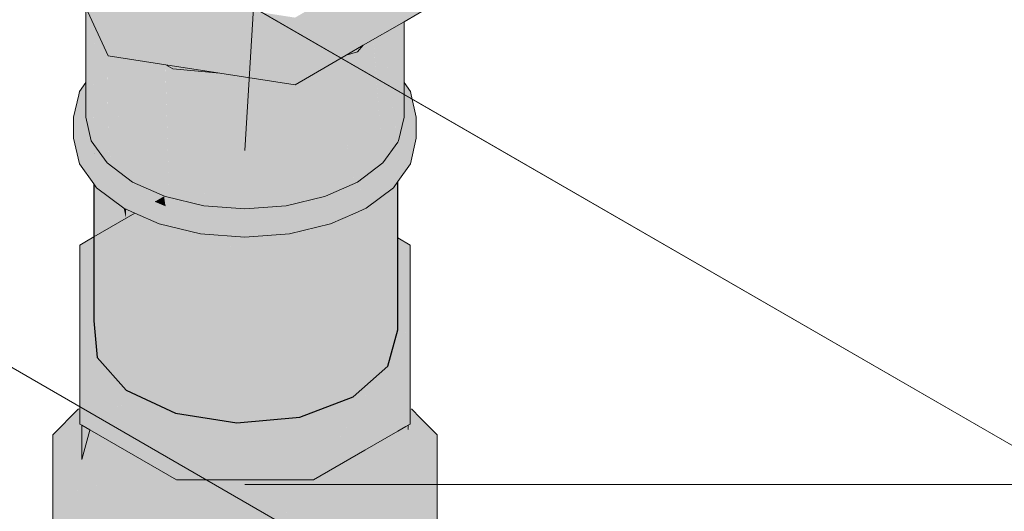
# Model space of a CAD drawing. Header units: millimetres. Extents: x 2 to 902, y -447 to 199.
# Tile 76 of 256: x 51.756 to 52.544, y 34.756 to 35.15. Entities that reach past the tile are written whole.
import ezdxf

# ---------------------------------------------------------------- set-up
doc = ezdxf.new("R2010")
doc.units = ezdxf.units.MM
doc.header["$MEASUREMENT"] = 0
for name, color, linetype, lineweight in [('AL-Condutos', 3, 'Continuous', 25), ('AL-Registro', 9, 'Continuous', 18), ('AL-Textos conduto', 7, 'Continuous', 9), ('Cotas', 1, 'Continuous', 0), ('IFC-Laje-Contorno', 134, 'Continuous', 5), ('IFC-Parede padrão-Contorno', 44, 'Continuous', 5)]:
    doc.layers.add(name, color=color, linetype=linetype, lineweight=lineweight)

msp = doc.modelspace()

# ---------------------------------------------------------------- hatches: boundary and pattern name
at = {"layer": 'AL-Condutos', "linetype": 'Continuous'}
for points in [[(51.8155, 35.01692), (51.81688, 34.97683), (51.81768, 35.01525), (51.81763, 35.01532), (51.81624, 35.01636), (51.81763, 35.01532), (51.81623, 35.01728), (51.81545, 35.01836)], [(51.81688, 34.97683), (51.8155, 35.01692), (51.81545, 35.01836), (51.81545, 35.01696), (51.81545, 34.976), (51.81545, 34.90891), (51.81813, 34.87955), (51.84125, 34.85335), (51.85639, 34.98907), (51.85664, 34.99129), (51.84802, 34.99107), (51.85664, 34.99129), (51.84831, 34.99498), (51.84125, 34.9981), (51.84344, 34.99216), (51.84125, 34.9981), (51.84125, 34.99269), (51.84125, 34.9909), (51.83924, 34.99905), (51.83741, 34.98868), (51.83924, 34.99905), (51.83063, 35.00553), (51.81813, 35.01495), (51.81813, 34.97755), (51.81813, 35.01495), (51.81768, 35.01528)], [(52.05874, 34.90155), (52.05874, 34.97522), (52.05874, 35.01421), (52.05874, 35.02022), (52.05699, 35.01778), (52.05684, 35.01421), (52.05694, 35.01661), (52.05613, 35.016), (52.05694, 35.01661), (52.05699, 35.01778), (52.05598, 35.01637), (52.05522, 35.01532), (52.05376, 35.01421), (52.05443, 35.01421), (52.05376, 35.01421), (52.05101, 35.01215), (52.05129, 35.00984), (52.05101, 35.01215), (52.05076, 35.01196), (52.05076, 35.0091), (52.05525, 34.97724), (52.05748, 34.97595), (52.05525, 34.97724), (52.05076, 35.0091), (52.05076, 34.97983), (52.05076, 35.01196), (52.04868, 35.01039), (52.04848, 35.01024), (52.04772, 35.00967), (52.04897, 34.98087), (52.04772, 35.00967), (52.04378, 34.98386), (52.047, 35.00493), (52.03799, 35.00094), (52.047, 35.00493), (52.04772, 35.00967), (52.03761, 35.00206), (52.03343, 34.99891), (52.0325, 34.9985), (52.03223, 34.99838), (52.03248, 34.9982), (52.03223, 34.99838), (52.02825, 34.99662), (52.02613, 34.99568), (52.02453, 34.99497), (52.02894, 34.99554), (52.02453, 34.99497), (52.0266, 34.99378), (52.03201, 34.99066), (52.0266, 34.99378), (52.02453, 34.99497), (52.02303, 34.99431), (52.02303, 34.99109), (52.02303, 34.84785), (52.05076, 34.87251)], [(51.83924, 34.99905), (51.83926, 34.99898), (51.83942, 34.99891)], [(51.83926, 34.99898), (51.84125, 34.9909), (51.84125, 34.99754), (51.84125, 34.9981), (51.83942, 34.99891)], [(51.85639, 34.98907), (51.84125, 34.85335), (51.87795, 34.98186), (51.8785, 34.98378), (51.86785, 34.98633), (51.85664, 34.99129)], [(52.02009, 34.99301), (51.98031, 34.83183), (52.02303, 34.84785), (52.02303, 34.99431), (52.02112, 34.99346)], [(51.98031, 34.83183), (52.01929, 34.98974), (52.02009, 34.99301), (52.01109, 34.98902), (52.00502, 34.98633), (52.01084, 34.98772), (52.00502, 34.98633), (51.98031, 34.98042), (51.98031, 34.97539)], [(51.8785, 34.98378), (51.84125, 34.85335), (51.88082, 34.83484), (51.88082, 34.98323)], [(51.88082, 34.97995), (51.88082, 34.83484), (51.9261, 34.9724), (51.92742, 34.9764), (51.91453, 34.97738), (51.90093, 34.97842), (51.88082, 34.98323)], [(51.92742, 34.9764), (51.88082, 34.83484), (51.93002, 34.82724), (51.93002, 34.97621)], [(51.97746, 34.97974), (51.93002, 34.82724), (51.98031, 34.83183), (51.98031, 34.98042)], [(51.93002, 34.82724), (51.97529, 34.97276), (51.97717, 34.97882), (51.97746, 34.97974), (51.97194, 34.97842), (51.93643, 34.97572), (51.9548, 34.97432), (51.97047, 34.97313), (51.9548, 34.97432), (51.93643, 34.97572), (51.93002, 34.97621), (51.93002, 34.97523), (51.93002, 34.96839)]]:
    msp.add_hatch(color=91, dxfattribs=at).paths.add_polyline_path(points)
at = {"layer": 'AL-Registro', "linetype": 'Continuous'}
for points in [[(52.08588, 35.21464), (51.97648, 35.15147), (51.97648, 35.09774)], [(52.07346, 35.17724), (52.08588, 35.21464), (52.0638, 35.19105), (51.99141, 35.1137), (51.97648, 35.09774), (52.00004, 35.11624), (51.97648, 35.09774), (52.01733, 35.12132), (52.0638, 35.16629), (52.01733, 35.12132), (52.03116, 35.12931), (52.0638, 35.14815), (52.08588, 35.1609), (52.08588, 35.19131), (52.08588, 35.21464)], [(51.78698, 35.20714), (51.80906, 35.15957), (51.82703, 35.12086), (51.82703, 35.17459), (51.80906, 35.1892)], [(51.82971, 35.19668), (51.80906, 35.17602), (51.87273, 35.11389)], [(51.82703, 35.12086), (51.87298, 35.11375), (51.91625, 35.10705), (51.97648, 35.09774), (51.97648, 35.10154), (51.97648, 35.15147), (51.82703, 35.17459), (51.85186, 35.12594), (51.82703, 35.17459), (51.82703, 35.14028)], [(51.80906, 35.09956), (51.80906, 35.07192), (51.81246, 35.05693), (51.81309, 35.05415), (51.81338, 35.05288), (51.81354, 35.05219), (51.8148, 35.10756), (51.81539, 35.05008), (51.81545, 35.04999), (51.81582, 35.04948), (51.8249, 35.03682), (51.81545, 35.10847), (51.8249, 35.03682), (51.82526, 35.03633), (51.82611, 35.03514), (51.82611, 35.12283), (51.82597, 35.12313), (51.81423, 35.14844), (51.81783, 35.11178), (51.81545, 35.13597), (51.81498, 35.14082), (51.81398, 35.13643), (51.81498, 35.14082), (51.81423, 35.14844), (51.81359, 35.14981), (51.81338, 35.15025), (51.81123, 35.1549), (51.81338, 35.13385), (51.81338, 35.10559), (51.81338, 35.13385), (51.81123, 35.1549), (51.81022, 35.15706), (51.81202, 35.12785), (51.81022, 35.15706), (51.80965, 35.15831), (51.81083, 35.12263), (51.81148, 35.10293), (51.81083, 35.12263), (51.80965, 35.15831), (51.80906, 35.15957), (51.80906, 35.11488)], [(52.06343, 35.07029), (52.0638, 35.07191), (52.0638, 35.09956), (52.0638, 35.11487), (52.0638, 35.14815), (52.06286, 35.14761), (52.06027, 35.14612), (52.06203, 35.12264), (52.06027, 35.14612), (52.05985, 35.14587), (52.05946, 35.14565), (52.06043, 35.12966), (52.05946, 35.14565), (52.05938, 35.1456), (52.05946, 35.1339), (52.06137, 35.10294), (52.05946, 35.1339), (52.05938, 35.1456), (52.05902, 35.14539), (52.05882, 35.14528), (52.05931, 35.13456), (52.05882, 35.14528), (52.05889, 35.1364), (52.05882, 35.14528), (52.05874, 35.14523), (52.05874, 35.13705), (52.05874, 35.14523), (52.05709, 35.14428), (52.05603, 35.14367), (52.04702, 35.13847), (52.05874, 35.10661), (52.05875, 35.05189), (52.05942, 35.05282), (52.05911, 35.10609), (52.05946, 35.10561), (52.05911, 35.10609), (52.05942, 35.05269), (52.05946, 35.05288), (52.05975, 35.05415)], [(52.0265, 35.12402), (52.04131, 35.13517), (52.03264, 35.13016), (52.01586, 35.12048), (52.00719, 35.11547), (52.00035, 35.11152), (52.0265, 35.01991), (52.04538, 35.03412), (52.0462, 35.03474)], [(52.04626, 35.03448), (52.03933, 35.13368), (52.0265, 35.12402)], [(52.04673, 35.12335), (52.04673, 35.12998), (52.04281, 35.12882), (52.04673, 35.12998), (52.04673, 35.1383), (52.04131, 35.13517), (52.03933, 35.13368), (52.03976, 35.12793), (52.04673, 35.03514), (52.05858, 35.05165)], [(52.05861, 35.05169), (52.05874, 35.05187), (52.05874, 35.10661), (52.04702, 35.13847), (52.04685, 35.13837), (52.04673, 35.1383), (52.04673, 35.12335), (52.05874, 35.0507), (52.04939, 35.11964)], [(52.0265, 35.12402), (52.03116, 35.12931), (52.02766, 35.12729), (52.02575, 35.12618), (52.01733, 35.12132)], [(52.03973, 35.12792), (52.04626, 35.03448), (52.04673, 35.03514)], [(51.82611, 35.121), (51.82611, 35.03514), (51.82732, 35.03344)], [(51.82614, 35.12099), (51.82732, 35.03344), (51.83988, 35.09317), (51.84511, 35.11806), (51.82725, 35.12082), (51.82703, 35.12086), (51.82612, 35.12282)], [(51.84511, 35.11806), (51.82747, 35.03412), (51.84636, 35.01991), (51.84801, 35.01867), (51.87273, 35.11233), (51.86928, 35.11432), (51.86768, 35.11457), (51.84646, 35.11785), (51.84636, 35.11787)], [(51.8148, 35.10756), (51.81355, 35.05265), (51.81538, 35.0501)], [(51.82829, 35.02602), (51.82611, 35.03514), (51.82178, 35.0337), (51.81922, 35.03284), (51.82611, 35.02766), (51.81922, 35.03284), (51.81763, 35.03232), (51.8288, 35.02391), (51.83942, 35.01591), (51.83942, 35.01551), (51.83942, 34.99891), (51.84491, 35.01307), (51.83942, 34.99891), (51.86008, 35.00212), (51.85865, 35.00319), (51.86008, 35.00212), (51.86435, 35.00446), (51.84636, 35.01243), (51.86435, 35.00446), (51.84505, 35.01342), (51.86435, 35.00446), (51.86008, 35.00212), (51.86091, 35.00225), (51.86454, 35.00437), (51.86498, 35.0046), (51.86457, 35.00436), (51.86091, 35.00225), (51.86714, 35.00322), (51.86091, 35.00225), (51.83942, 34.99891), (51.84831, 34.99498), (51.86785, 34.98633), (51.86736, 35.00312), (51.86785, 34.98633), (51.86785, 35.00291), (51.86785, 35.00191), (51.87273, 35.00074), (51.86785, 35.00191), (51.86785, 34.98633), (51.89094, 34.99267), (51.87422, 35.00039), (51.89094, 34.99267), (51.89817, 34.99466), (51.86785, 34.98633), (51.90093, 34.97842), (51.90093, 34.994), (51.90093, 34.99359), (51.90345, 34.99339), (51.90093, 34.99359), (51.90093, 34.97842), (51.9252, 34.9882), (51.90919, 34.99296), (51.9252, 34.9882), (51.93262, 34.99119), (51.90093, 34.97842), (51.93643, 34.97572), (51.93643, 34.9909), (51.93643, 34.99272), (51.90093, 34.99542), (51.93643, 34.99272), (51.93643, 34.99838), (51.90345, 35.00087), (51.87273, 35.00822), (51.86785, 35.00333), (51.86809, 35.00357), (51.87273, 35.00822), (51.87468, 35.00736), (51.87273, 35.00907), (51.87273, 35.11233), (51.84813, 35.01913), (51.87003, 35.00942), (51.8719, 35.00859), (51.866, 35.00515), (51.86568, 35.005), (51.84459, 35.01376), (51.84073, 35.01666), (51.83691, 35.01954), (51.84073, 35.01666), (51.84459, 35.01376), (51.86568, 35.005), (51.84636, 35.01991), (51.82611, 35.03514)], [(52.05694, 35.04189), (52.05874, 35.05187), (52.04673, 35.03514), (52.0265, 35.01991), (52.00717, 35.005), (52.00689, 35.00516), (52.00115, 35.00848), (52.00094, 35.00859), (52.00105, 35.00845), (52.00481, 35.0036), (52.00094, 35.00859), (52.00374, 35.00984), (52.01184, 35.01342), (52.01363, 35.01421), (52.02473, 35.01913), (52.00034, 35.11151), (52.00012, 35.11139), (52.00012, 35.01421), (52.00012, 35.00907), (52.00012, 35.01421), (52.00012, 35.09408), (52.00012, 35.11139), (51.97648, 35.09774), (51.97158, 35.09849), (51.9726, 35.0955), (51.97158, 35.09849), (51.97129, 35.09854), (51.97224, 35.09529), (51.99615, 35.01421), (51.97129, 35.09854), (51.97092, 35.0986), (51.96939, 35.09883), (51.96939, 35.02681), (51.96939, 35.01421), (51.99121, 35.01421), (51.96939, 35.01421), (51.96939, 35.09883), (51.96769, 35.0991), (51.94272, 35.10296), (51.91625, 35.10705), (51.89322, 35.10916), (51.88815, 35.10963), (51.88148, 35.11024), (51.93643, 35.10248), (51.88148, 35.11024), (51.87861, 35.1105), (51.87735, 35.11122), (51.87643, 35.11176), (51.87585, 35.11209), (51.87465, 35.11279), (51.87298, 35.11375), (51.87273, 35.11379), (51.87101, 35.11405), (51.86953, 35.11428), (51.86928, 35.11432), (51.87273, 35.11233), (51.87277, 35.11103), (51.87734, 35.11061), (51.87277, 35.11103), (51.87569, 35.01078), (51.90123, 35.09744), (51.90345, 35.10498), (51.90345, 35.01421), (51.90551, 35.00072), (51.90567, 35.00071), (51.92706, 34.99909), (51.90975, 35.01421), (51.92856, 34.99778), (51.93643, 34.99838), (51.93643, 35.01421), (51.93643, 34.99838), (51.93864, 34.99854), (51.96079, 35.00022), (51.94317, 35.01421), (51.96215, 34.99914), (51.96939, 35.00087), (51.98908, 35.00559), (51.99584, 35.00721), (51.99806, 35.00774), (51.99716, 35.01078), (51.99817, 35.00737), (52.00012, 35.00823), (52.00478, 35.00357), (52.00502, 35.00333), (52.00787, 35.00459), (52.03212, 35.01667), (52.03593, 35.01954), (52.03212, 35.01667), (52.00787, 35.00459), (52.00502, 35.00333), (52.00513, 35.00297), (52.0078, 35.00415), (52.00827, 35.00436), (52.0078, 35.00415), (52.00513, 35.00297), (52.00678, 34.9976), (52.01251, 35.00191), (52.0265, 35.01244), (52.01251, 35.00191), (52.00678, 34.9976), (52.00513, 35.00297), (52.00502, 35.00333), (52.00502, 35.00292), (52.00502, 34.99627), (52.00502, 34.98633), (52.02453, 34.99497), (52.03343, 34.99891), (52.03343, 35.01421), (52.03343, 35.01591), (52.03179, 35.01421), (52.01732, 34.99914), (52.01665, 34.99953), (52.01732, 34.99914), (52.03179, 35.01421), (52.03274, 35.0152), (52.03051, 35.01421), (52.02907, 35.01358), (52.03051, 35.01421), (52.03274, 35.0152), (52.03343, 35.01591), (52.02959, 35.01421), (52.029, 35.01354), (52.02812, 35.01315), (52.029, 35.01354), (52.02959, 35.01421), (52.02781, 35.01343), (52.03343, 35.01591), (52.04022, 35.02276), (52.03343, 35.01591), (52.04402, 35.02389), (52.05522, 35.03231), (52.04673, 35.02766), (52.05522, 35.03231), (52.05362, 35.03285), (52.05106, 35.0337), (52.05674, 35.0416), (52.05106, 35.0337), (52.0548, 35.03246), (52.05691, 35.04172)], [(51.87406, 35.0079), (51.87479, 35.00773), (51.88414, 35.00549), (51.88958, 35.00419), (51.90345, 35.00087), (51.90556, 35.00037), (51.90345, 35.01421), (51.90345, 35.02681), (51.88164, 35.01421), (51.8788, 35.01258), (51.88164, 35.01421), (51.90345, 35.02681), (51.90345, 35.10498), (51.8767, 35.01421), (51.87569, 35.01078), (51.87273, 35.11104), (51.87273, 35.00907)], [(51.87861, 35.1105), (51.91625, 35.10705), (51.87909, 35.1128), (51.87298, 35.11375)], [(52.00382, 35.09832), (52.02485, 35.01868), (52.0265, 35.01991), (52.00404, 35.09858), (52.00034, 35.11151)], [(51.80393, 35.09241), (51.80332, 35.08971), (51.79926, 35.07191), (51.80482, 35.0831), (51.79926, 35.07191), (51.79926, 35.05491), (51.80393, 35.03442), (51.81545, 35.01836), (51.81545, 35.03265), (51.81545, 35.01836), (51.81763, 35.01532), (51.83942, 34.99891), (51.83942, 35.01591), (51.81763, 35.03232), (51.81545, 35.03536), (51.80393, 35.05142), (51.80817, 35.06836), (51.80665, 35.06227), (51.8109, 35.05634), (51.80665, 35.06227), (51.80526, 35.05672), (51.80393, 35.05142), (51.80906, 35.04427), (51.81545, 35.03536), (51.81576, 35.03493), (51.81545, 35.04251), (51.81545, 35.0363), (51.81388, 35.04322), (51.81545, 35.0363), (51.81545, 35.04251), (51.81515, 35.04294), (51.81545, 35.04251), (51.81545, 35.04287), (51.8149, 35.04328), (51.81545, 35.04287), (51.81338, 35.05288), (51.81363, 35.04506), (51.81366, 35.04421), (51.81363, 35.04506), (51.81338, 35.0454), (51.81363, 35.04506), (51.81338, 35.05288), (51.81205, 35.05126), (51.81338, 35.05288), (51.80906, 35.07192), (51.81174, 35.05262), (51.81052, 35.04939), (51.80906, 35.04762), (51.81052, 35.04939), (51.81023, 35.0498), (51.80906, 35.05143), (51.81023, 35.0498), (51.81052, 35.04939), (51.81174, 35.05262), (51.80906, 35.05221), (51.80855, 35.05213), (51.81174, 35.05262), (51.8113, 35.05578), (51.80906, 35.07192), (51.80736, 35.07192), (51.80906, 35.07192), (51.81338, 35.09094), (51.80546, 35.08027), (51.80906, 35.08512), (51.80906, 35.09162), (51.80906, 35.09617), (51.80906, 35.09956)], [(52.06893, 35.09241), (52.0638, 35.09956), (52.0638, 35.09617), (52.0638, 35.09162), (52.0638, 35.09039), (52.0638, 35.0851), (52.06741, 35.08025), (52.05946, 35.09094), (52.0638, 35.07191), (52.05946, 35.05288), (52.06469, 35.06834), (52.06551, 35.07191), (52.06469, 35.06834), (52.06893, 35.05141), (52.05874, 35.03722), (52.05874, 35.02458), (52.05874, 35.03722), (52.05522, 35.03231), (52.03343, 35.01591), (52.03343, 34.99891), (52.05522, 35.01532), (52.05874, 35.02022), (52.06893, 35.03441), (52.0736, 35.05492), (52.0736, 35.07192), (52.06955, 35.08965)], [(52.06469, 35.06834), (52.0638, 35.06571), (52.06184, 35.0562), (52.06111, 35.05262), (52.06196, 35.05636), (52.06111, 35.05262), (52.05946, 35.0454), (52.06111, 35.05262), (52.0638, 35.06571), (52.05946, 35.05288), (52.05874, 35.05187), (52.05874, 35.04939), (52.05909, 35.04489), (52.05874, 35.04939), (52.05897, 35.04472), (52.05903, 35.04351), (52.06203, 35.04898), (52.05903, 35.04351), (52.05897, 35.04472), (52.05874, 35.04939), (52.05874, 35.04439), (52.05874, 35.04939), (52.0573, 35.04238), (52.05747, 35.04322), (52.05874, 35.04939), (52.05874, 35.04973), (52.05723, 35.04304), (52.05696, 35.04191), (52.05691, 35.04172), (52.0548, 35.03246), (52.05522, 35.03231), (52.05874, 35.04225), (52.05522, 35.03231), (52.05706, 35.03487), (52.05874, 35.03722), (52.0638, 35.04427), (52.0638, 35.04732), (52.0638, 35.04427), (52.06893, 35.05141), (52.0638, 35.05145), (52.06893, 35.05141), (52.06429, 35.05213), (52.0638, 35.05221), (52.0638, 35.05893), (52.0638, 35.06443), (52.0638, 35.05893), (52.0638, 35.05221), (52.0642, 35.05949), (52.0638, 35.05221), (52.06893, 35.05141), (52.06621, 35.06228)], [(51.81545, 35.04315), (51.81545, 35.04999), (51.81338, 35.05288), (51.81538, 35.0432), (51.81545, 35.04287)], [(51.81545, 35.04315), (51.81545, 35.04287), (51.81547, 35.04249), (51.81556, 35.04237), (51.81547, 35.04249), (51.81576, 35.03493), (51.81763, 35.03232), (51.81583, 35.04199), (51.81763, 35.03232), (51.81803, 35.03245), (51.82178, 35.0337), (51.81587, 35.04193), (51.82178, 35.0337), (51.82611, 35.03514), (51.81545, 35.04999), (51.8157, 35.04269)], [(51.81569, 35.04297), (51.81545, 35.04999), (51.81545, 35.04377), (51.81562, 35.04302), (51.8157, 35.04269)], [(52.05721, 35.04303), (52.05874, 35.04973), (52.05874, 35.05187), (52.05714, 35.04297), (52.05691, 35.04172)], [(51.81545, 35.04377), (51.81545, 35.04315), (51.8157, 35.04269), (51.81562, 35.04302)], [(51.87169, 35.00847), (51.8719, 35.00859), (51.84636, 35.01991), (51.85647, 35.01211), (51.86568, 35.005)], [(52.01642, 35.01213), (52.0265, 35.01991), (52.00094, 35.00859), (52.00115, 35.00848), (52.00717, 35.005)], [(51.87169, 35.00847), (51.86457, 35.00436), (51.87273, 35.00074)], [(51.96939, 35.00087), (51.93643, 34.99838), (51.97194, 34.99542), (52.00012, 35.00823)], [(52.0037, 35.00234), (51.97194, 34.97842), (52.00502, 34.98633), (52.00502, 35.00292), (52.00502, 35.00333), (52.00479, 35.00356), (52.00012, 35.00823), (51.98685, 35.0022), (51.97194, 34.99542), (51.95314, 34.99698), (51.93643, 34.99838), (51.93643, 34.99298), (51.93643, 34.99272), (51.93643, 34.9909), (51.96287, 34.9929), (51.96812, 34.9933), (51.96287, 34.9929), (51.93643, 34.9909), (51.93643, 34.9855), (51.96746, 34.99293), (51.96939, 34.99339), (51.96746, 34.99293), (51.93643, 34.97572), (51.97194, 34.97842), (51.97194, 34.99359), (51.97194, 34.99401), (51.97194, 34.98827), (52.00012, 35.00075), (51.97194, 34.98827), (51.97194, 34.97842), (52.00228, 35.00127)], [(51.84831, 34.99498), (51.81545, 34.976), (51.80964, 34.97265), (51.80415, 34.96948), (51.80415, 34.90622), (51.8144, 34.9205), (51.80415, 34.90622), (51.81545, 34.90622), (51.81545, 34.90647), (51.81545, 34.90622), (51.81567, 34.90648), (51.85389, 34.96944), (51.85348, 34.96941), (51.81545, 34.90891), (51.85348, 34.96941), (51.85165, 34.96927), (51.84926, 34.96909), (51.81545, 34.92197)], [(51.9605, 34.98907), (51.96746, 34.99293), (51.95354, 34.9896), (51.93643, 34.9855), (51.93643, 34.97572)], [(52.01031, 34.9876), (52.05874, 34.92009), (52.02741, 34.96375), (52.02235, 34.96496), (52.00165, 34.96991), (51.99648, 34.97115), (51.97452, 34.97282), (51.96634, 34.9692), (51.96253, 34.96751), (52.05874, 34.91196), (52.03701, 34.91145), (51.8157, 34.90622), (52.04883, 34.90622), (52.05874, 34.90622), (52.06121, 34.91054), (52.06242, 34.91496), (52.06121, 34.91054), (52.05874, 34.90622), (51.8157, 34.90622), (51.80415, 34.90622), (51.81596, 34.90339), (51.80415, 34.90622), (51.81634, 34.89918), (51.88164, 34.86148), (51.88164, 34.83472), (51.90317, 34.83139), (51.88164, 34.83472), (51.88164, 34.82281), (51.90761, 34.82519), (51.93002, 34.82724), (51.90761, 34.82519), (51.88164, 34.82281), (51.91924, 34.80894), (51.94181, 34.82541), (51.94635, 34.82873), (51.91924, 34.80894), (51.88164, 34.82281), (51.88164, 34.79484), (51.88164, 34.78148), (51.99121, 34.78148), (51.99121, 34.83283), (51.98031, 34.83183), (51.99121, 34.83283), (51.99121, 34.83592), (51.99121, 34.81955), (51.99121, 34.78148), (52.02303, 34.84785), (52.03483, 34.85834), (52.05874, 34.90047), (51.99121, 34.86148), (52.05839, 34.90026), (52.05874, 34.90155), (52.06002, 34.90622), (52.05874, 34.90155), (52.05874, 34.90047), (52.05816, 34.89945), (52.03483, 34.85834), (52.02303, 34.84785), (51.99121, 34.78148), (52.03046, 34.85064), (51.99121, 34.78148), (52.03529, 34.85245), (52.04404, 34.86654), (52.043, 34.86486), (52.03719, 34.8555), (51.99121, 34.78148), (52.03226, 34.80518), (52.03454, 34.81348), (52.04399, 34.84788), (52.04431, 34.84904), (52.04399, 34.84788), (52.03454, 34.81348), (52.03226, 34.80518), (52.05874, 34.83135), (52.05874, 34.83595), (52.04676, 34.85796), (52.05874, 34.83595), (52.05874, 34.83135), (52.03226, 34.80518), (52.05874, 34.82047), (52.06515, 34.82417), (52.06707, 34.82528), (52.06869, 34.82622), (52.06707, 34.82866), (52.05874, 34.84119), (52.04701, 34.85884), (52.05874, 34.84119), (52.06707, 34.82866), (52.06869, 34.82622), (52.06869, 34.83917), (52.06869, 34.88845), (52.06869, 34.90622), (52.06824, 34.88805), (52.06707, 34.8408), (52.05874, 34.84912), (52.04744, 34.86042), (52.05874, 34.84912), (52.06707, 34.8408), (52.06824, 34.88805), (52.06707, 34.88701), (52.06413, 34.8844), (52.05874, 34.8796), (52.05267, 34.87421), (52.05076, 34.87251), (52.05267, 34.87421), (52.05874, 34.8796), (52.06413, 34.8844), (52.06707, 34.88701), (52.06824, 34.88805), (52.06869, 34.90622), (52.06707, 34.9036), (52.05874, 34.89019), (52.05314, 34.88118), (52.05874, 34.89019), (52.06869, 34.90622), (52.06869, 34.93779), (52.06869, 34.96948), (52.05874, 34.97522)], [(51.81567, 34.90648), (51.81545, 34.90622), (51.8157, 34.90622), (52.03696, 34.91147), (51.85424, 34.96947), (51.85389, 34.96944)], [(51.97322, 34.95619), (51.96147, 34.9614), (52.03696, 34.91147), (52.05874, 34.91196), (52.01159, 34.93918)], [(51.80415, 34.82622), (51.80578, 34.82528), (51.81227, 34.82153), (51.88164, 34.78148), (51.88164, 34.83446), (51.88082, 34.83484), (51.85575, 34.84657), (51.85908, 34.8382), (51.845, 34.84038), (51.84147, 34.84092), (51.845, 34.84038), (51.85908, 34.8382), (51.85575, 34.84657), (51.88164, 34.83446), (51.88164, 34.86148), (51.84666, 34.88167), (51.84589, 34.85118), (51.85236, 34.84816), (51.83774, 34.8415), (51.81489, 34.83111), (51.82224, 34.83445), (51.8477, 34.84604), (51.85236, 34.84816), (51.84589, 34.85118), (51.84666, 34.88167), (51.84386, 34.85213), (51.84371, 34.85056), (51.84386, 34.85213), (51.84125, 34.85335), (51.84386, 34.85213), (51.84666, 34.88167), (51.8335, 34.86213), (51.83086, 34.85821), (51.82136, 34.84412), (51.83086, 34.85821), (51.83013, 34.85855), (51.83086, 34.85821), (51.8335, 34.86213), (51.8328, 34.86293), (51.82971, 34.85875), (51.8328, 34.86293), (51.8335, 34.86213), (51.84666, 34.88167), (51.83119, 34.8906), (51.83051, 34.86552), (51.83119, 34.8906), (51.82529, 34.87143), (51.82579, 34.87087), (51.82564, 34.86065), (51.82756, 34.85975), (51.82564, 34.86065), (51.82109, 34.8471), (51.82564, 34.86065), (51.82579, 34.87087), (51.82529, 34.87143), (51.82329, 34.86175), (51.82529, 34.87143), (51.8231, 34.86184), (51.82199, 34.857), (51.82064, 34.85206), (51.81821, 34.84321), (51.80578, 34.82696), (51.81821, 34.84321), (51.82064, 34.85206), (51.82199, 34.857), (51.82035, 34.85524), (51.82199, 34.857), (51.8231, 34.86184), (51.82529, 34.87143), (51.82243, 34.86215), (51.82529, 34.87143), (51.83119, 34.8906), (51.81634, 34.89918), (51.82268, 34.8744), (51.82284, 34.87422), (51.82268, 34.8744), (51.81926, 34.8672), (51.82131, 34.86268), (51.82034, 34.85535), (51.80578, 34.83963), (51.80578, 34.82818), (51.80578, 34.83963), (51.82034, 34.85535), (51.82131, 34.86268), (51.81959, 34.86348), (51.82131, 34.86268), (51.81926, 34.8672), (51.81779, 34.86433), (51.81926, 34.8672), (51.82268, 34.8744), (51.81634, 34.89918), (51.81813, 34.87955), (51.8192, 34.86779), (51.81754, 34.86444), (51.80578, 34.84079), (51.81754, 34.86444), (51.8192, 34.86779), (51.81746, 34.86448), (51.8192, 34.86779), (51.81813, 34.87955), (51.81634, 34.89918), (51.81364, 34.88464), (51.81634, 34.89918), (51.80578, 34.90528), (51.80578, 34.89355), (51.81051, 34.86773), (51.80578, 34.89355), (51.80578, 34.90528), (51.80415, 34.90622), (51.80415, 34.89539), (51.8055, 34.89387), (51.80578, 34.86994), (51.8055, 34.89387), (51.80415, 34.89539), (51.80415, 34.87071), (51.80492, 34.87035), (51.80563, 34.87001), (51.80492, 34.87035), (51.80415, 34.87071), (51.80415, 34.83916), (51.80578, 34.84225), (51.80415, 34.83916)], [(52.05874, 34.90047), (52.05874, 34.90155), (52.05839, 34.90026)], [(51.80415, 34.83862), (51.80324, 34.83825), (51.78264, 34.81764), (51.80415, 34.83373), (51.80415, 34.83776)], [(51.80415, 34.83373), (51.79848, 34.82949), (51.78264, 34.81764), (51.80415, 34.82024), (51.80578, 34.82044), (51.80578, 34.82528), (51.80477, 34.82586), (51.80415, 34.82622)], [(52.06962, 34.83825), (52.06869, 34.83845), (52.06869, 34.83585), (52.06869, 34.83151), (52.06869, 34.83063), (52.06869, 34.83044), (52.07243, 34.82838), (52.06869, 34.83044), (52.06869, 34.83038), (52.06869, 34.82622), (52.07225, 34.82827), (52.06869, 34.82622), (52.06503, 34.8241), (52.06869, 34.82316), (52.06707, 34.82179), (52.06869, 34.8215), (52.09022, 34.81764), (52.0769, 34.83096)], [(51.81218, 34.82121), (51.78264, 34.79385), (51.78263, 34.77005), (51.82342, 34.77793), (51.81097, 34.82228), (51.80578, 34.82528), (51.80578, 34.7979)], [(52.06962, 34.66945), (52.09022, 34.69006), (52.09022, 34.77006), (52.05427, 34.77517), (52.06707, 34.77335), (52.09022, 34.77006), (52.06707, 34.79234), (52.09022, 34.77006), (52.09022, 34.79385), (52.06707, 34.79749), (52.06068, 34.79849), (52.06068, 34.82159), (52.0584, 34.82027), (52.05547, 34.81858), (52.05427, 34.81789), (52.02856, 34.80305), (52.02538, 34.80121), (51.99966, 34.78636), (51.99928, 34.78614), (51.99648, 34.78452), (51.99648, 34.77117), (51.99648, 34.78148), (51.99648, 34.78452), (51.99121, 34.78148), (51.98997, 34.78148), (51.98179, 34.78148), (51.95611, 34.78148), (51.95611, 34.76122), (51.95611, 34.73812), (51.98896, 34.78018), (51.98645, 34.77696), (51.95611, 34.73812), (51.99648, 34.7418), (52.02191, 34.75649), (51.99648, 34.7418), (51.95611, 34.73812), (51.95611, 34.78148), (51.95249, 34.78148), (51.91573, 34.78148), (51.91573, 34.73442), (51.91573, 34.76179), (51.91573, 34.78148), (51.89363, 34.78148), (51.88775, 34.78148), (51.89095, 34.7761), (51.88775, 34.78148), (51.88164, 34.78148), (51.88112, 34.78148), (51.88164, 34.78148), (51.88073, 34.782), (51.88071, 34.78148), (51.87931, 34.74513), (51.88114, 34.7926), (51.84289, 34.80385), (51.82434, 34.82487), (51.84289, 34.75585), (51.82762, 34.81267), (51.82434, 34.81456), (51.82414, 34.81468), (51.8126, 34.82134), (51.81227, 34.82153), (51.81218, 34.82122), (51.81204, 34.82166), (51.81097, 34.82228), (51.81173, 34.81957), (51.82342, 34.77793), (51.80578, 34.77452), (51.78263, 34.77005), (51.80578, 34.77384), (51.82434, 34.77687), (51.78263, 34.77005), (51.80324, 34.74946), (51.78263, 34.77005), (51.80676, 34.74594), (51.80415, 34.74855), (51.80415, 34.68915), (51.80415, 34.74855), (51.78263, 34.77005), (51.78263, 34.69005), (51.80324, 34.66946), (51.80415, 34.66855), (51.80809, 34.66459), (51.82385, 34.72885), (51.8511, 34.71975), (51.85345, 34.71899), (51.89521, 34.70505), (51.93643, 34.70506), (51.89521, 34.70505), (51.97764, 34.70506), (51.89521, 34.70505), (51.85345, 34.71899), (51.82385, 34.72885), (51.81545, 34.69462), (51.80809, 34.66459), (51.81545, 34.65724), (51.82385, 34.64885), (51.8511, 34.63975), (51.89521, 34.62505), (51.91573, 34.62242), (51.93643, 34.62506), (51.97764, 34.62506), (52.01333, 34.71695), (51.97764, 34.62506), (51.99648, 34.6298), (52.01333, 34.63695), (52.04901, 34.64885), (52.05874, 34.65858), (52.06869, 34.66853), (52.06962, 34.66945), (52.06869, 34.67212), (52.05874, 34.70082), (52.04901, 34.72885), (52.02439, 34.75506), (52.04901, 34.72885), (52.06869, 34.67212), (52.06962, 34.66945), (52.06962, 34.72894), (52.06938, 34.72908), (52.06869, 34.72948), (52.05661, 34.73645), (52.05635, 34.7366), (52.03131, 34.75106), (52.05635, 34.7366), (52.05661, 34.73645), (52.06869, 34.72948), (52.06938, 34.72908), (52.06869, 34.74853), (52.06938, 34.72908), (52.06962, 34.72894), (52.06962, 34.74945), (52.06869, 34.74964), (52.02538, 34.75849), (52.06962, 34.74945)], [(52.06707, 34.82179), (52.06707, 34.82202), (52.0667, 34.82507), (52.06515, 34.82417), (52.06704, 34.82205), (52.06515, 34.82417), (52.06508, 34.82413), (52.06286, 34.82285), (52.06075, 34.82163), (52.06068, 34.82159), (52.06068, 34.79849), (52.09022, 34.79385), (52.06731, 34.82175)], [(52.06707, 34.82202), (52.06707, 34.82528), (52.06672, 34.82508)], [(51.80578, 34.82044), (51.78264, 34.81764), (51.78264, 34.79385), (51.80578, 34.81528)], [(51.81218, 34.82122), (51.81207, 34.82164), (51.81204, 34.82166)], [(51.81218, 34.82122), (51.81227, 34.82153), (51.81207, 34.82164)], [(52.09022, 34.81764), (52.06731, 34.82175), (52.07005, 34.8184), (52.09022, 34.79385), (52.09022, 34.79554), (52.09022, 34.79607)]]:
    msp.add_hatch(color=254, dxfattribs=at).paths.add_polyline_path(points)
at = {"layer": 'Cotas', "linetype": 'Continuous'}
msp.add_hatch(color=1, dxfattribs=at).paths.add_polyline_path([(51.93642, 34.77785), (52.08131, 34.73903), (52.08131, 34.81667)])

# ---------------------------------------------------------------- linework, layer by layer
at = {"layer": 'AL-Condutos'}
for p, q in [((51.81545, 35.01836), (51.81545, 35.01696)), ((51.81545, 35.01696), (51.81545, 34.976)), ((52.05874, 35.01421), (52.05874, 35.02022)), ((52.05874, 34.97522), (52.05874, 35.01421)), ((51.81545, 34.976), (51.81545, 34.90891)), ((52.05874, 34.90155), (52.05874, 34.97522)), ((51.81545, 34.90891), (51.81813, 34.87955)), ((52.05076, 34.87251), (52.05874, 34.90155)), ((51.81813, 34.87955), (51.84125, 34.85335)), ((52.02303, 34.84785), (52.05076, 34.87251)), ((51.84125, 34.85335), (51.88082, 34.83484)), ((51.98031, 34.83183), (52.02303, 34.84785)), ((51.88082, 34.83484), (51.93002, 34.82724)), ((51.93002, 34.82724), (51.98031, 34.83183))]:
    msp.add_line(p, q, dxfattribs=at)
at = {"layer": 'AL-Registro'}
for p, q in [((51.80906, 35.15957), (51.82703, 35.12086)), ((51.80906, 35.15957), (51.80906, 35.11488)), ((52.0638, 35.14815), (52.08588, 35.1609)), ((52.03116, 35.12931), (52.0638, 35.14815)), ((52.0638, 35.11487), (52.0638, 35.14815)), ((52.01733, 35.12132), (52.03116, 35.12931)), ((52.01733, 35.12132), (52.0265, 35.12402)), ((52.0265, 35.12402), (52.03116, 35.12931)), ((51.82703, 35.12086), (51.87298, 35.11375)), ((51.97648, 35.09774), (52.01733, 35.12132)), ((51.80906, 35.11488), (51.80906, 35.09956)), ((51.87298, 35.11375), (51.91625, 35.10705)), ((51.87298, 35.11375), (51.87861, 35.1105)), ((51.87861, 35.1105), (51.91625, 35.10705)), ((52.0638, 35.09956), (52.0638, 35.11487)), ((51.91625, 35.10705), (51.97648, 35.09774)), ((51.80393, 35.09241), (51.80332, 35.08971)), ((51.80906, 35.09956), (51.80393, 35.09241)), ((51.80906, 35.09956), (51.80906, 35.07192)), ((52.0638, 35.07191), (52.0638, 35.09956)), ((52.06893, 35.09241), (52.0638, 35.09956)), ((52.06955, 35.08965), (52.06893, 35.09241)), ((51.80332, 35.08971), (51.79926, 35.07191)), ((52.0736, 35.07192), (52.06955, 35.08965)), ((51.79926, 35.07191), (51.79926, 35.05491)), ((51.81338, 35.05288), (51.80906, 35.07192)), ((52.0638, 35.07191), (52.05946, 35.05288)), ((52.0736, 35.05492), (52.0736, 35.07192)), ((51.79926, 35.05491), (51.80393, 35.03442)), ((51.81545, 35.04999), (51.81338, 35.05288)), ((52.05946, 35.05288), (52.05874, 35.05187)), ((52.06893, 35.03441), (52.0736, 35.05492)), ((51.82611, 35.03514), (51.81545, 35.04999)), ((52.05874, 35.05187), (52.04673, 35.03514)), ((51.80393, 35.03442), (51.81545, 35.01836)), ((51.84636, 35.01991), (51.82611, 35.03514)), ((52.04673, 35.03514), (52.0265, 35.01991)), ((52.05874, 35.02022), (52.06893, 35.03441)), ((51.81545, 35.01836), (51.81763, 35.01532)), ((51.81763, 35.01532), (51.83942, 34.99891)), ((51.8719, 35.00859), (51.84636, 35.01991)), ((52.0265, 35.01991), (52.00094, 35.00859)), ((52.03343, 34.99891), (52.05522, 35.01532)), ((52.05522, 35.01532), (52.05874, 35.02022)), ((51.87273, 35.00822), (51.8719, 35.00859)), ((51.90345, 35.00087), (51.87273, 35.00822)), ((52.00012, 35.00823), (51.96939, 35.00087)), ((52.00094, 35.00859), (52.00012, 35.00823)), ((51.83942, 34.99891), (51.84831, 34.99498)), ((51.86457, 35.00436), (51.87273, 35.00074)), ((51.93643, 34.99838), (51.90345, 35.00087)), ((51.96939, 35.00087), (51.93643, 34.99838)), ((52.02453, 34.99497), (52.03343, 34.99891)), ((51.84831, 34.99498), (51.81545, 34.976)), ((51.84831, 34.99498), (51.86785, 34.98633)), ((52.00502, 34.98633), (52.02453, 34.99497)), ((51.86785, 34.98633), (51.90093, 34.97842)), ((51.97194, 34.97842), (52.00502, 34.98633)), ((51.81545, 34.976), (51.80964, 34.97265)), ((51.90093, 34.97842), (51.93643, 34.97572)), ((51.93643, 34.97572), (51.97194, 34.97842)), ((52.06869, 34.96948), (52.05874, 34.97522)), ((51.80964, 34.97265), (51.80415, 34.96948)), ((51.80415, 34.96948), (51.80415, 34.90622)), ((52.06869, 34.93779), (52.06869, 34.96948)), ((52.06869, 34.90622), (52.06869, 34.93779)), ((51.80415, 34.90622), (51.80415, 34.89539)), ((52.06869, 34.88845), (52.06869, 34.90622)), ((51.80415, 34.89539), (51.80415, 34.87071)), ((52.06869, 34.83917), (52.06869, 34.88845)), ((51.80415, 34.87071), (51.80415, 34.83916)), ((51.80324, 34.83825), (51.78264, 34.81764)), ((51.80415, 34.83916), (51.80415, 34.82622)), ((52.06869, 34.82622), (52.06869, 34.83917)), ((52.0769, 34.83096), (52.06962, 34.83825)), ((51.80415, 34.82622), (51.80578, 34.82528)), ((51.80578, 34.82528), (51.81227, 34.82153)), ((51.80578, 34.82528), (51.80578, 34.7979)), ((52.05874, 34.82047), (52.06515, 34.82417)), ((52.06515, 34.82417), (52.06707, 34.82528)), ((52.06707, 34.82528), (52.06869, 34.82622)), ((52.06707, 34.82202), (52.06707, 34.82528)), ((52.09022, 34.81764), (52.0769, 34.83096)), ((51.78264, 34.81764), (51.78264, 34.79385)), ((51.80578, 34.7979), (51.81218, 34.82121)), ((51.81227, 34.82153), (51.88164, 34.78148)), ((52.03226, 34.80518), (52.05874, 34.82047)), ((52.06707, 34.82179), (52.06707, 34.82202)), ((52.09022, 34.79607), (52.09022, 34.81764)), ((51.99121, 34.78148), (52.03226, 34.80518)), ((51.78264, 34.79385), (51.78263, 34.77005)), ((52.09022, 34.79554), (52.09022, 34.79607)), ((52.09022, 34.79385), (52.09022, 34.79554)), ((52.09022, 34.77006), (52.09022, 34.79385)), ((51.88164, 34.78148), (51.99121, 34.78148)), ((51.78263, 34.77005), (51.78263, 34.69005)), ((52.09022, 34.69006), (52.09022, 34.77006))]:
    msp.add_line(p, q, dxfattribs=at)
at = {"layer": 'AL-Textos conduto'}
msp.add_lwpolyline([(51.93642, 35.04514), (52.03039, 36.59584), (51.12899, 36.59584)], dxfattribs=at)
at = {"layer": 'Cotas'}
msp.add_lwpolyline([(51.93642, 34.77785), (53.87496, 34.77785)], dxfattribs=at)
at = {"layer": 'IFC-Laje-Contorno', "color": 7, "lineweight": 5}
for p, q in [((51.5776, 35.37085), (59.90574, 30.5626)), ((51.57761, 35.37086), (59.90576, 30.56261)), ((51.23121, 35.17086), (55.0244, 32.98086))]:
    msp.add_line(p, q, dxfattribs=at)
at = {"layer": 'IFC-Parede padrão-Contorno', "color": 7, "lineweight": 5}
for p, q in [((51.52565, 35.40086), (54.09206, 33.91914)), ((51.17924, 35.20086), (52.84839, 34.23718))]:
    msp.add_line(p, q, dxfattribs=at)

doc.saveas('drawing.dxf')
